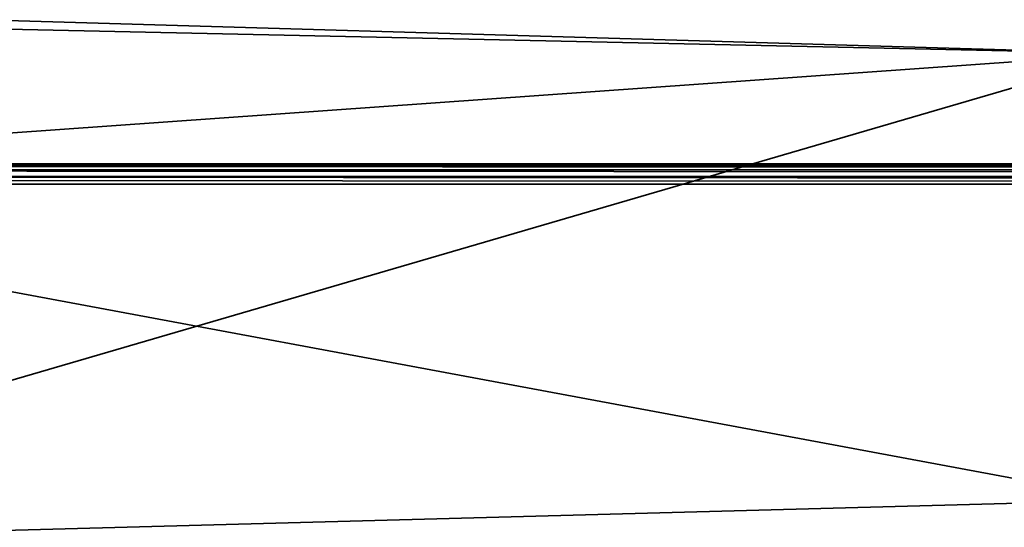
# Model space of a CAD drawing. Header units: millimetres. Extents: x -320 to 8070, y -96 to 57.
# Tile 25 of 111: x 1174 to 1247, y -38 to -1. Entities that reach past the tile are written whole.
import ezdxf

# ---------------------------------------------------------------- set-up
doc = ezdxf.new("R2010")
doc.units = ezdxf.units.MM
doc.layers.add('151', color=7, linetype='Continuous', true_color=0xffffff)

# ---------------------------------------------------------------- blocks, each defined once
blk = doc.blocks.new('UG_SURFACE_009')
at = {"layer": '151', "color": 253, "linetype": 'Continuous', "lineweight": 35}
for points in [[(1141.85, 0, 2016.5), (1141, -0.85, 2016.5), (1256, -3.35, 2016.5)], [(1256, -3.35), (1141, -11.5), (1141.85, 0), (1255.15, 0)], [(1256, -3.35, 2016.5), (1256, -0.85, 2016.5), (1255.15, 0, 2016.5), (1141.85, 0, 2016.5)], [(1141, -0.85, 2016.5), (1141, -11.5, 2016.5), (1256, -3.35, 2016.5)], [(1131.35, -39.7), (1256, -3.35), (1256, -36.35)], [(1141, -11.5), (1256, -3.35), (1131.35, -39.7)], [(1141, -11.5, 2016.5), (1859, -11.5, 2016.5), (1744, -3.35, 2016.5), (1256, -3.35, 2016.5)], [(1869.061, -11.939, 2026.561), (1868.574, -11.614, 2026.074), (1131.426, -11.614, 2026.074), (1131.31, -11.692, 2026.19)], [(1140.964, -11.5, 2025.512), (1131.426, -11.614, 2026.074), (1868.574, -11.614, 2026.074)], [(1868.574, -11.614, 2026.074), (1140.998, -11.5, 2025.503), (1140.964, -11.5, 2025.512)], [(1140.999, -11.5, 2025.501), (1140.998, -11.5, 2025.503), (1868.574, -11.614, 2026.074)], [(1868.574, -11.614, 2026.074), (1141, -11.5, 2025.501), (1140.999, -11.5, 2025.501)], [(1859, -11.5, 2016.5), (1141, -11.5, 2016.5), (1141, -11.5, 2025.5), (1868, -11.5, 2025.5)], [(1141, -11.5, 2025.501), (1868.574, -11.614, 2026.074), (1868, -11.5, 2025.5)], [(1868, -11.5, 2025.5), (1141, -11.5, 2025.5), (1141, -11.5, 2025.501)], [(1130.888, -12.016, 2026.612), (1130.614, -12.426, 2026.886), (1869.386, -12.426, 2026.886)], [(1869.386, -12.426, 2026.886), (1869.061, -11.939, 2026.561), (1130.939, -11.939, 2026.561), (1130.888, -12.016, 2026.612)], [(1131.31, -11.692, 2026.19), (1130.939, -11.939, 2026.561), (1869.061, -11.939, 2026.561)], [(1130.524, -12.73, 2026.976), (1130.5, -13, 2027), (1869.5, -13, 2027)], [(1256, -36.35, 2027), (1130.5, -13, 2027), (1131.35, -39.7, 2027), (1255.15, -39.7, 2027)], [(1869.5, -13, 2027), (1130.5, -13, 2027), (1256, -36.35, 2027), (1744, -36.35, 2027)], [(1869.5, -13, 2027), (1130.601, -12.471, 2026.899), (1130.524, -12.73, 2026.976)], [(1130.601, -12.471, 2026.899), (1869.471, -12.707, 2026.971), (1869.386, -12.426, 2026.886)], [(1869.386, -12.426, 2026.886), (1130.614, -12.426, 2026.886), (1130.601, -12.471, 2026.899)], [(1130.601, -12.471, 2026.899), (1869.5, -13, 2027), (1869.471, -12.707, 2026.971)], [(1256, -36.35), (1256, -38.85), (1255.15, -39.7), (1131.35, -39.7)]]:
    blk.add_3dface(points, dxfattribs=at)

msp = doc.modelspace()

# ---------------------------------------------------------------- linework, layer by layer
at = {"layer": '151', "color": 253, "linetype": 'Continuous', "lineweight": 35}
for p, q in [((1859, -11.5, 2016.5), (1141, -11.5, 2016.5)), ((1868, -11.5, 2025.5), (1141, -11.5, 2025.5)), ((1869.5, -13, 2027), (1130.5, -13, 2027))]:
    msp.add_line(p, q, dxfattribs=at)

# ---------------------------------------------------------------- block references
msp.add_blockref('UG_SURFACE_009', (0, 0), dxfattribs=at)

doc.saveas('drawing.dxf')
